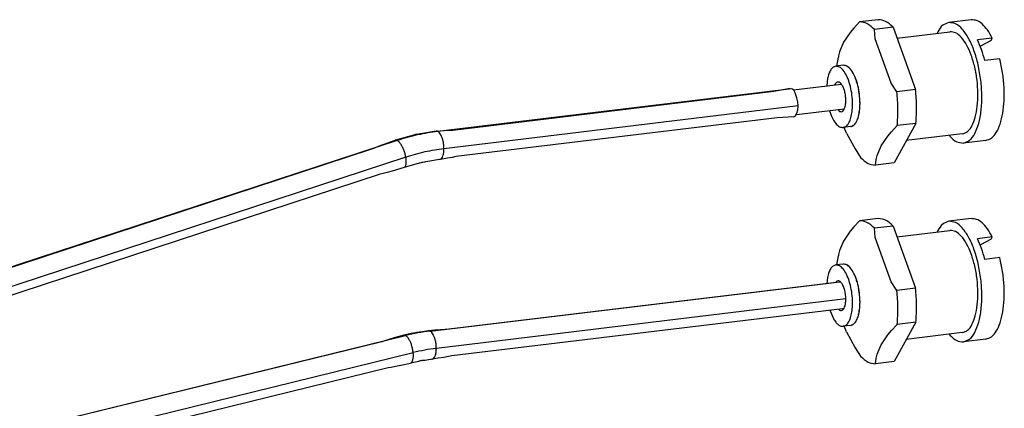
# Model space of a CAD drawing. Header units: inches. Extents: x -399 to 442, y -299 to 295.
# Tile 134 of 138: x 325 to 364, y 16 to 31. Entities that reach past the tile are written whole.
import ezdxf

# ---------------------------------------------------------------- set-up
doc = ezdxf.new("R2010")
doc.units = ezdxf.units.IN

# ---------------------------------------------------------------- blocks, each defined once
blk = doc.blocks.new('cable_1_2', base_point=(326.071, 2.746))
at = {"color": 7, "linetype": 'Continuous'}
for p, q in [((444.228, 35.169), (446.554, 35.449)), ((427.688, 33.223), (443.279, 35.105)), ((443.279, 35.105), (444.071, 35.251)), ((444.243, 35.155), (444.157, 35.232)), ((444.321, 35.027), (444.243, 35.155)), ((444.403, 34.795), (444.321, 35.027)), ((444.44, 34.595), (444.403, 34.795)), ((444.453, 34.392), (444.44, 34.595)), ((444.321, 33.902), (444.403, 34.044)), ((444.373, 33.978), (446.699, 34.258)), ((444.403, 34.044), (444.44, 34.202)), ((444.44, 34.202), (444.453, 34.392)), ((443.434, 33.814), (427.843, 31.932)), ((444.243, 33.861), (443.434, 33.814)), ((444.157, 33.88), (444.243, 33.861)), ((444.243, 33.861), (444.321, 33.902)), ((425.884, 32.999), (425.841, 32.988)), ((425.931, 33.008), (425.884, 32.999)), ((426.036, 33.024), (425.931, 33.008)), ((426.091, 33.036), (426.036, 33.024)), ((426.214, 33.059), (426.091, 33.036)), ((426.884, 33.176), (426.214, 33.059)), ((426.884, 33.176), (427.263, 33.204)), ((427.263, 33.204), (427.506, 33.217)), ((427.506, 33.217), (427.688, 33.223)), ((424.078, 32.433), (424.315, 32.522)), ((424.315, 32.522), (424.893, 32.731)), ((424.907, 32.736), (424.893, 32.731)), ((425.383, 32.866), (424.907, 32.736)), ((425.605, 32.926), (425.383, 32.866)), ((425.69, 32.949), (425.605, 32.926)), ((425.735, 32.96), (425.69, 32.949)), ((425.762, 32.966), (425.735, 32.96)), ((425.841, 32.988), (425.762, 32.966)), ((346.333, 6.914), (423.758, 32.304)), ((423.758, 32.304), (423.898, 32.362)), ((423.898, 32.362), (424.078, 32.433)), ((425.948, 31.573), (425.336, 31.404)), ((426.021, 31.595), (425.948, 31.573)), ((426.059, 31.607), (426.021, 31.595)), ((426.082, 31.614), (426.059, 31.607)), ((426.149, 31.634), (426.082, 31.614)), ((426.187, 31.644), (426.149, 31.634)), ((426.227, 31.652), (426.187, 31.644)), ((426.317, 31.666), (426.227, 31.652)), ((426.365, 31.673), (426.317, 31.666)), ((426.472, 31.69), (426.365, 31.673)), ((427.046, 31.786), (426.472, 31.69)), ((427.094, 31.793), (427.046, 31.786)), ((427.072, 31.791), (427.046, 31.786)), ((427.426, 31.85), (427.094, 31.793)), ((427.665, 31.895), (427.426, 31.85)), ((427.843, 31.932), (427.665, 31.895)), ((424.308, 31.111), (424.161, 31.074)), ((424.496, 31.16), (424.308, 31.111)), ((424.739, 31.228), (424.496, 31.16)), ((425.336, 31.404), (424.739, 31.228)), ((424.161, 31.074), (346.737, 5.685))]:
    blk.add_line(p, q, dxfattribs=at)
at = {"color": 1, "linetype": 'Continuous'}
for p, q in [((444.157, 35.232), (426.965, 33.157)), ((444.453, 34.392), (427.261, 32.317)), ((424.993, 32.717), (345.259, 6.57)), ((425.41, 31.903), (345.676, 5.757))]:
    blk.add_line(p, q, dxfattribs=at)
for points, knots in [([(426.965, 33.157), (426.633, 33.108), (425.965, 33.01), (425.318, 32.815), (424.993, 32.717)], [0, 0, 0, 0, 1.005116, 2.023083, 2.023083, 2.023083, 2.023083]), ([(427.261, 32.317), (427.259, 32.377), (427.255, 32.498), (427.225, 32.674), (427.18, 32.839), (427.12, 32.978), (427.053, 33.09), (426.992, 33.137), (426.965, 33.157)], [0, 0, 0, 0, 0.180876, 0.3627706, 0.5354237, 0.6895815, 0.8183122, 0.9190974, 0.9190974, 0.9190974, 0.9190974]), ([(424.993, 32.717), (424.985, 32.721), (424.971, 32.728), (424.956, 32.732), (424.948, 32.734)], [0, 0, 0, 0, 0.02529586, 0.04827757, 0.04827757, 0.04827757, 0.04827757]), ([(425.41, 31.903), (425.397, 31.962), (425.372, 32.079), (425.313, 32.249), (425.243, 32.407), (425.164, 32.542), (425.085, 32.649), (425.021, 32.696), (424.993, 32.717)], [0, 0, 0, 0, 0.1784684, 0.3611318, 0.5371047, 0.6961502, 0.8298382, 0.9332141, 0.9332141, 0.9332141, 0.9332141]), ([(427.261, 32.317), (426.949, 32.271), (426.322, 32.179), (425.715, 31.996), (425.41, 31.903)], [0, 0, 0, 0, 0.943399, 1.898858, 1.898858, 1.898858, 1.898858]), ([(427.072, 31.791), (427.1, 31.808), (427.165, 31.849), (427.217, 31.975), (427.255, 32.132), (427.259, 32.252), (427.261, 32.317)], [0, 0, 0, 0, 0.0961525, 0.2255028, 0.3907784, 0.5838942, 0.5838942, 0.5838942, 0.5838942]), ([(425.336, 31.404), (425.357, 31.42), (425.409, 31.461), (425.432, 31.582), (425.437, 31.73), (425.42, 31.842), (425.41, 31.903)], [0, 0, 0, 0, 0.0797258, 0.1932954, 0.3462455, 0.5312145, 0.5312145, 0.5312145, 0.5312145])]:
    blk.add_open_spline(points, degree=3, knots=knots, dxfattribs=at)
at = {"color": 7, "linetype": 'Continuous'}
for points, knots in [([(426.965, 33.157), (426.952, 33.164), (426.926, 33.176), (426.898, 33.176), (426.884, 33.176)], [0, 0, 0, 0, 0.04396353, 0.08415582, 0.08415582, 0.08415582, 0.08415582]), ([(424.948, 32.734), (424.941, 32.736), (424.928, 32.738), (424.914, 32.736), (424.907, 32.736)], [0, 0, 0, 0, 0.02110319, 0.04093203, 0.04093203, 0.04093203, 0.04093203]), ([(425.321, 31.399), (425.323, 31.4), (425.328, 31.401), (425.333, 31.403), (425.336, 31.404)], [0, 0, 0, 0, 0.00776394, 0.01549883, 0.01549883, 0.01549883, 0.01549883])]:
    blk.add_open_spline(points, degree=3, knots=knots, dxfattribs=at)
blk = doc.blocks.new('cable_3', base_point=(326.068, -0.152))
at = {"color": 7, "linetype": 'Continuous'}
for p, q in [((446.45, 25.828), (427.49, 23.54)), ((446.505, 25.838), (446.45, 25.828)), ((446.606, 24.537), (427.646, 22.249)), ((446.664, 24.541), (446.606, 24.537)), ((426.507, 23.471), (426.215, 23.425)), ((426.817, 23.498), (426.507, 23.471)), ((427.098, 23.518), (426.817, 23.498)), ((427.316, 23.532), (427.098, 23.518)), ((427.49, 23.54), (427.316, 23.532)), ((424.39, 22.986), (424.236, 22.936)), ((424.586, 23.047), (424.39, 22.986)), ((424.843, 23.122), (424.586, 23.047)), ((425.31, 23.253), (424.843, 23.122)), ((425.668, 23.328), (425.31, 23.253)), ((425.745, 23.342), (425.668, 23.328)), ((425.784, 23.349), (425.745, 23.342)), ((425.808, 23.352), (425.784, 23.349)), ((425.873, 23.367), (425.808, 23.352)), ((425.907, 23.373), (425.873, 23.367)), ((425.944, 23.379), (425.907, 23.373)), ((426.022, 23.39), (425.944, 23.379)), ((426.051, 23.396), (426.022, 23.39)), ((426.103, 23.406), (426.051, 23.396)), ((426.215, 23.425), (426.103, 23.406)), ((424.236, 22.936), (345.95, 3.754)), ((426.127, 22.004), (426.071, 21.991)), ((426.156, 22.01), (426.127, 22.004)), ((426.187, 22.016), (426.156, 22.01)), ((426.254, 22.025), (426.187, 22.016)), ((426.28, 22.027), (426.254, 22.025)), ((426.325, 22.032), (426.28, 22.027)), ((426.423, 22.045), (426.325, 22.032)), ((426.682, 22.082), (426.423, 22.045)), ((426.982, 22.13), (426.682, 22.082)), ((427.26, 22.176), (426.982, 22.13)), ((427.475, 22.215), (427.26, 22.176)), ((427.646, 22.249), (427.475, 22.215)), ((346.258, 2.495), (424.545, 21.678)), ((424.545, 21.678), (424.704, 21.704)), ((424.704, 21.704), (424.906, 21.741)), ((424.906, 21.741), (425.169, 21.793)), ((425.169, 21.793), (425.632, 21.891)), ((425.952, 21.961), (425.632, 21.891)), ((425.648, 21.895), (425.632, 21.891)), ((426.018, 21.977), (425.952, 21.961)), ((426.051, 21.985), (426.018, 21.977)), ((426.071, 21.991), (426.051, 21.985))]:
    blk.add_line(p, q, dxfattribs=at)
at = {"color": 1, "linetype": 'Continuous'}
for p, q in [((445.411, 25.724), (446.488, 25.854)), ((426.595, 23.453), (445.411, 25.724)), ((445.707, 24.884), (426.891, 22.613)), ((446.774, 25.013), (445.707, 24.884)), ((426.573, 23.464), (426.595, 23.453)), ((344.95, 3.522), (425.397, 23.234)), ((425.374, 23.245), (425.397, 23.234)), ((345.319, 2.695), (425.767, 22.408))]:
    blk.add_line(p, q, dxfattribs=at)
for points, knots in [([(426.595, 23.453), (426.394, 23.426), (425.992, 23.371), (425.596, 23.28), (425.397, 23.234)], [0, 0, 0, 0, 0.606501, 1.217626, 1.217626, 1.217626, 1.217626]), ([(426.891, 22.613), (426.889, 22.673), (426.884, 22.794), (426.854, 22.97), (426.809, 23.135), (426.749, 23.274), (426.683, 23.386), (426.622, 23.433), (426.595, 23.453)], [0, 0, 0, 0, 0.180876, 0.3627706, 0.5354237, 0.6895815, 0.8183122, 0.9190974, 0.9190974, 0.9190974, 0.9190974]), ([(425.767, 22.408), (425.758, 22.467), (425.741, 22.586), (425.694, 22.759), (425.634, 22.92), (425.562, 23.057), (425.488, 23.167), (425.425, 23.214), (425.397, 23.234)], [0, 0, 0, 0, 0.1794954, 0.3619674, 0.536771, 0.6940401, 0.8259033, 0.928313, 0.928313, 0.928313, 0.928313]), ([(426.891, 22.613), (426.702, 22.587), (426.325, 22.536), (425.953, 22.45), (425.767, 22.408)], [0, 0, 0, 0, 0.569259, 1.142859, 1.142859, 1.142859, 1.142859]), ([(426.682, 22.082), (426.712, 22.096), (426.783, 22.128), (426.842, 22.257), (426.884, 22.419), (426.888, 22.545), (426.891, 22.613)], [0, 0, 0, 0, 0.096765, 0.2279071, 0.399681, 0.6033394, 0.6033394, 0.6033394, 0.6033394]), ([(425.648, 21.895), (425.672, 21.912), (425.729, 21.954), (425.763, 22.077), (425.781, 22.229), (425.772, 22.345), (425.767, 22.408)], [0, 0, 0, 0, 0.0863555, 0.2061535, 0.3637248, 0.5515152, 0.5515152, 0.5515152, 0.5515152])]:
    blk.add_open_spline(points, degree=3, knots=knots, dxfattribs=at)
at = {"color": 7, "linetype": 'Continuous'}
for points, knots in [([(426.573, 23.464), (426.565, 23.466), (426.551, 23.471), (426.536, 23.472), (426.529, 23.473)], [0, 0, 0, 0, 0.02293764, 0.04483894, 0.04483894, 0.04483894, 0.04483894]), ([(425.374, 23.245), (425.363, 23.249), (425.342, 23.256), (425.32, 23.254), (425.31, 23.253)], [0, 0, 0, 0, 0.03437207, 0.06590348, 0.06590348, 0.06590348, 0.06590348]), ([(426.661, 22.081), (426.664, 22.081), (426.671, 22.081), (426.678, 22.082), (426.682, 22.082)], [0, 0, 0, 0, 0.01073905, 0.02142696, 0.02142696, 0.02142696, 0.02142696])]:
    blk.add_open_spline(points, degree=3, knots=knots, dxfattribs=at)
blk = doc.blocks.new('p2__254', base_point=(449.258, 22.905))
at = {"color": 7, "linetype": 'Continuous'}
for p, q in [((452.867, 28.919), (451.779, 28.788)), ((449.258, 28.03), (451.833, 28.341)), ((451.236, 28.336), (451.211, 28.266)), ((453.886, 28.031), (453.161, 27.943)), ((453.825, 27.922), (453.314, 27.644)), ((453.825, 27.922), (453.886, 28.031)), ((453.314, 27.644), (453.283, 27.627)), ((454.25, 27.023), (453.525, 26.936)), ((452.432, 23.377), (449.712, 23.049)), ((451.806, 23.302), (451.831, 23.262)), ((453.574, 23.062), (452.486, 22.93))]:
    blk.add_line(p, q, dxfattribs=at)
for points, knots in [([(451.779, 28.788), (451.674, 28.752), (451.438, 28.672), (451.308, 28.456), (451.236, 28.336)], [0, 0, 0, 0, 0.3220779, 0.7269883, 0.7269883, 0.7269883, 0.7269883]), ([(453.331, 25.98), (453.293, 26.234), (453.22, 26.728), (453.019, 27.414), (452.765, 28.002), (452.47, 28.441), (452.144, 28.752), (451.891, 28.777), (451.779, 28.788)], [0, 0, 0, 0, 0.769135, 1.495875, 2.141147, 2.676407, 3.093152, 3.422448, 3.422448, 3.422448, 3.422448]), ([(453.886, 28.031), (453.811, 28.167), (453.675, 28.417), (453.421, 28.709), (453.151, 28.905), (452.956, 28.915), (452.867, 28.919)], [0, 0, 0, 0, 0.463848, 0.850132, 1.16225, 1.424903, 1.424903, 1.424903, 1.424903]), ([(452.432, 23.377), (452.522, 23.408), (452.724, 23.479), (452.929, 23.798), (453.083, 24.215), (453.175, 24.746), (453.2, 25.347), (453.157, 25.983), (453.048, 26.611), (452.88, 27.188), (452.665, 27.682), (452.416, 28.051), (452.141, 28.311), (451.927, 28.332), (451.833, 28.341)], [0, 0, 0, 0, 0.277533, 0.628187, 1.078208, 1.620783, 2.232297, 2.880281, 3.528265, 4.139778, 4.682353, 5.132374, 5.483028, 5.760561, 5.760561, 5.760561, 5.760561]), ([(453.525, 26.936), (453.475, 27.116), (453.38, 27.462), (453.231, 27.788), (453.161, 27.943)], [0, 0, 0, 0, 0.561194, 1.073095, 1.073095, 1.073095, 1.073095]), ([(453.574, 23.062), (453.668, 23.092), (453.879, 23.16), (454.109, 23.467), (454.289, 23.878), (454.411, 24.405), (454.472, 25.013), (454.466, 25.675), (454.4, 26.354), (454.3, 26.801), (454.25, 27.023)], [0, 0, 0, 0, 0.292134, 0.649223, 1.09944, 1.642171, 2.261161, 2.931404, 3.623095, 4.304592, 4.304592, 4.304592, 4.304592]), ([(452.486, 22.93), (452.591, 22.967), (452.828, 23.05), (453.07, 23.422), (453.252, 23.91), (453.36, 24.532), (453.396, 25.236), (453.353, 25.727), (453.331, 25.98)], [0, 0, 0, 0, 0.325684, 0.736492, 1.263296, 1.898507, 2.614933, 3.375011, 3.375011, 3.375011, 3.375011]), ([(451.831, 23.262), (451.933, 23.156), (452.114, 22.966), (452.372, 22.941), (452.486, 22.93)], [0, 0, 0, 0, 0.4227186, 0.7556308, 0.7556308, 0.7556308, 0.7556308])]:
    blk.add_open_spline(points, degree=3, knots=knots, dxfattribs=at)
blk = doc.blocks.new('19S54A-270_01__255', base_point=(449.258, 22.905))
blk.add_blockref('p2__254', (449.258, 22.905))
blk = doc.blocks.new('p2__256', base_point=(446.339, 21.848))
at = {"color": 7, "linetype": 'Continuous'}
for p, q in [((447.445, 28.818), (447.162, 28.513)), ((448.351, 28.927), (447.445, 28.818)), ((446.991, 28.308), (446.666, 27.828)), ((447.162, 28.513), (446.991, 28.308)), ((449.066, 28.559), (448.16, 28.449)), ((448.199, 28.004), (448.16, 28.449)), ((449.066, 28.559), (450.163, 25.531)), ((446.666, 27.828), (446.469, 27.362)), ((448.983, 25.839), (448.199, 28.004)), ((446.469, 27.362), (446.423, 27.174)), ((446.339, 26.671), (446.412, 27.111)), ((446.423, 27.174), (446.412, 27.111)), ((446.82, 26.674), (446.806, 26.675)), ((446.9, 26.596), (446.82, 26.674)), ((447.063, 26.438), (447.042, 26.459)), ((447.131, 26.3), (447.063, 26.438)), ((447.271, 26.017), (447.247, 26.066)), ((447.315, 25.846), (447.271, 26.017)), ((449.256, 25.422), (448.983, 25.839)), ((447.412, 25.475), (447.392, 25.552)), ((447.428, 25.302), (447.412, 25.475)), ((450.163, 25.531), (449.256, 25.422)), ((447.452, 24.747), (447.465, 24.893)), ((447.465, 24.893), (447.456, 24.992)), ((447.421, 24.361), (447.429, 24.466)), ((447.387, 24.261), (447.421, 24.361)), ((446.815, 23.42), (446.698, 23.692)), ((447.05, 23.752), (447.084, 23.75)), ((447.084, 23.75), (447.127, 23.795)), ((448.816, 23.272), (448.987, 23.476)), ((448.987, 23.476), (449.269, 23.78)), ((450.175, 23.889), (449.117, 21.971)), ((450.175, 23.889), (449.269, 23.78)), ((446.815, 23.42), (447.222, 22.647)), ((448.491, 22.791), (448.816, 23.272)), ((447.222, 22.647), (447.495, 22.23)), ((448.294, 22.326), (448.491, 22.791)), ((448.211, 21.862), (448.247, 22.136)), ((448.247, 22.136), (448.294, 22.326)), ((449.117, 21.971), (448.211, 21.862))]:
    blk.add_line(p, q, dxfattribs=at)
for points, knots in [([(448.16, 28.449), (448.049, 28.561), (447.848, 28.762), (447.569, 28.801), (447.445, 28.818)], [0, 0, 0, 0, 0.4579548, 0.8245096, 0.8245096, 0.8245096, 0.8245096]), ([(449.066, 28.559), (448.955, 28.67), (448.754, 28.872), (448.475, 28.91), (448.351, 28.927)], [0, 0, 0, 0, 0.4579548, 0.8245096, 0.8245096, 0.8245096, 0.8245096]), ([(449.269, 23.78), (449.288, 24.046), (449.328, 24.594), (449.281, 25.141), (449.256, 25.422)], [0, 0, 0, 0, 0.799361, 1.644547, 1.644547, 1.644547, 1.644547]), ([(450.175, 23.889), (450.195, 24.155), (450.235, 24.703), (450.187, 25.25), (450.163, 25.531)], [0, 0, 0, 0, 0.799361, 1.644547, 1.644547, 1.644547, 1.644547]), ([(447.495, 22.23), (447.607, 22.118), (447.807, 21.917), (448.086, 21.879), (448.211, 21.862)], [0, 0, 0, 0, 0.4579548, 0.8245096, 0.8245096, 0.8245096, 0.8245096])]:
    blk.add_open_spline(points, degree=3, knots=knots, dxfattribs=at)
blk = doc.blocks.new('19S54A-270_02__257', base_point=(446.339, 21.848))
blk.add_blockref('p2__256', (446.339, 21.848))
blk = doc.blocks.new('23K102-270_03__258', base_point=(445.853, 23.677))
at = {"color": 7, "linetype": 'Continuous'}
for p, q in [((446.651, 26.708), (446.288, 26.665)), ((445.884, 26.062), (445.853, 25.756)), ((446.346, 25.886), (446.269, 25.807)), ((446.001, 24.464), (446.169, 24.063)), ((446.429, 24.516), (446.474, 24.472)), ((447.01, 23.73), (446.648, 23.686))]:
    blk.add_line(p, q, dxfattribs=at)
for points, knots in [([(446.288, 26.665), (446.243, 26.651), (446.144, 26.62), (446.031, 26.481), (445.939, 26.293), (445.903, 26.143), (445.884, 26.062)], [0, 0, 0, 0, 0.1392802, 0.3065923, 0.5152217, 0.7662287, 0.7662287, 0.7662287, 0.7662287]), ([(447.094, 25.053), (447.08, 25.194), (447.053, 25.471), (446.955, 25.86), (446.825, 26.199), (446.668, 26.455), (446.492, 26.641), (446.35, 26.657), (446.288, 26.665)], [0, 0, 0, 0, 0.424075, 0.833037, 1.200634, 1.506473, 1.742082, 1.92365, 1.92365, 1.92365, 1.92365]), ([(447.457, 25.097), (447.443, 25.238), (447.415, 25.515), (447.318, 25.904), (447.187, 26.243), (447.03, 26.499), (446.854, 26.684), (446.713, 26.701), (446.651, 26.708)], [0, 0, 0, 0, 0.424073, 0.833033, 1.200629, 1.506467, 1.742076, 1.923644, 1.923644, 1.923644, 1.923644]), ([(446.775, 25.018), (446.771, 25.096), (446.763, 25.252), (446.715, 25.472), (446.645, 25.664), (446.559, 25.804), (446.455, 25.902), (446.379, 25.89), (446.346, 25.886)], [0, 0, 0, 0, 0.23509, 0.466512, 0.674262, 0.842717, 0.966472, 1.063293, 1.063293, 1.063293, 1.063293]), ([(446.474, 24.472), (446.5, 24.463), (446.552, 24.444), (446.637, 24.487), (446.698, 24.573), (446.743, 24.695), (446.771, 24.848), (446.773, 24.959), (446.775, 25.018)], [0, 0, 0, 0, 0.0808844, 0.1609925, 0.2618478, 0.3914612, 0.5480658, 0.7249207, 0.7249207, 0.7249207, 0.7249207]), ([(446.648, 23.686), (446.697, 23.702), (446.806, 23.738), (446.925, 23.901), (447.017, 24.116), (447.077, 24.393), (447.108, 24.712), (447.099, 24.937), (447.094, 25.053)], [0, 0, 0, 0, 0.151714, 0.338261, 0.574278, 0.858898, 1.182931, 1.532578, 1.532578, 1.532578, 1.532578]), ([(447.01, 23.73), (447.06, 23.746), (447.169, 23.782), (447.287, 23.944), (447.379, 24.16), (447.44, 24.437), (447.47, 24.756), (447.461, 24.98), (447.457, 25.097)], [0, 0, 0, 0, 0.151714, 0.338261, 0.574278, 0.858897, 1.18293, 1.532575, 1.532575, 1.532575, 1.532575]), ([(446.169, 24.063), (446.205, 24.005), (446.271, 23.897), (446.391, 23.772), (446.518, 23.69), (446.607, 23.688), (446.648, 23.686)], [0, 0, 0, 0, 0.2053345, 0.3773528, 0.5187552, 0.6404488, 0.6404488, 0.6404488, 0.6404488])]:
    blk.add_open_spline(points, degree=3, knots=knots, dxfattribs=at)
blk = doc.blocks.new('19S54A-270_ASM__259', base_point=(445.853, 21.848))
for name, p in [('19S54A-270_02__257', (446.339, 21.848)), ('19S54A-270_01__255', (449.258, 22.905)), ('23K102-270_03__258', (445.853, 23.677))]:
    blk.add_blockref(name, p)
blk = doc.blocks.new('19s54a-270_asm_stp_5', base_point=(445.853, 21.848))
blk.add_blockref('19S54A-270_ASM__259', (445.853, 21.848))
blk = doc.blocks.new('p2__285', base_point=(449.258, 32.564))
at = {"color": 7, "linetype": 'Continuous'}
for p, q in [((452.867, 38.578), (451.779, 38.447)), ((449.258, 37.69), (451.833, 38)), ((451.236, 37.995), (451.211, 37.925)), ((453.886, 37.69), (453.161, 37.603)), ((453.314, 37.303), (453.283, 37.286)), ((453.825, 37.581), (453.314, 37.303)), ((453.825, 37.581), (453.886, 37.69)), ((454.25, 36.682), (453.525, 36.595)), ((452.432, 33.036), (449.712, 32.708)), ((451.806, 32.961), (451.831, 32.921)), ((453.574, 32.721), (452.486, 32.59))]:
    blk.add_line(p, q, dxfattribs=at)
for points, knots in [([(451.779, 38.447), (451.674, 38.411), (451.438, 38.331), (451.308, 38.115), (451.236, 37.995)], [0, 0, 0, 0, 0.3220773, 0.726986, 0.726986, 0.726986, 0.726986]), ([(453.331, 35.639), (453.293, 35.893), (453.22, 36.387), (453.019, 37.073), (452.765, 37.661), (452.47, 38.1), (452.144, 38.411), (451.891, 38.436), (451.779, 38.447)], [0, 0, 0, 0, 0.769133, 1.495872, 2.141144, 2.676405, 3.093152, 3.422448, 3.422448, 3.422448, 3.422448]), ([(453.886, 37.69), (453.811, 37.826), (453.675, 38.076), (453.421, 38.369), (453.151, 38.565), (452.956, 38.574), (452.867, 38.578)], [0, 0, 0, 0, 0.46385, 0.850137, 1.162256, 1.424909, 1.424909, 1.424909, 1.424909]), ([(452.432, 33.036), (452.522, 33.068), (452.724, 33.138), (452.929, 33.457), (453.083, 33.874), (453.175, 34.406), (453.2, 35.006), (453.157, 35.642), (453.048, 36.27), (452.88, 36.847), (452.665, 37.341), (452.416, 37.71), (452.141, 37.971), (451.927, 37.991), (451.833, 38)], [0, 0, 0, 0, 0.277533, 0.628187, 1.078208, 1.620781, 2.232292, 2.880272, 3.528253, 4.139764, 4.682337, 5.132357, 5.483011, 5.760544, 5.760544, 5.760544, 5.760544]), ([(453.525, 36.595), (453.475, 36.776), (453.38, 37.121), (453.231, 37.447), (453.161, 37.603)], [0, 0, 0, 0, 0.561194, 1.073095, 1.073095, 1.073095, 1.073095]), ([(453.574, 32.721), (453.668, 32.751), (453.879, 32.819), (454.109, 33.127), (454.289, 33.537), (454.411, 34.064), (454.472, 34.673), (454.466, 35.334), (454.4, 36.014), (454.3, 36.461), (454.25, 36.682)], [0, 0, 0, 0, 0.292134, 0.649223, 1.099439, 1.642171, 2.261162, 2.931406, 3.6231, 4.304599, 4.304599, 4.304599, 4.304599]), ([(452.486, 32.59), (452.591, 32.626), (452.828, 32.709), (453.07, 33.081), (453.252, 33.569), (453.36, 34.191), (453.396, 34.895), (453.353, 35.386), (453.331, 35.639)], [0, 0, 0, 0, 0.325683, 0.736491, 1.263292, 1.8985, 2.614921, 3.374994, 3.374994, 3.374994, 3.374994]), ([(451.831, 32.921), (451.933, 32.815), (452.114, 32.626), (452.372, 32.601), (452.486, 32.59)], [0, 0, 0, 0, 0.42273, 0.7556494, 0.7556494, 0.7556494, 0.7556494])]:
    blk.add_open_spline(points, degree=3, knots=knots, dxfattribs=at)
blk = doc.blocks.new('19S54A-270_01__286', base_point=(449.258, 32.564))
blk.add_blockref('p2__285', (449.258, 32.564))
blk = doc.blocks.new('p2__287', base_point=(446.339, 31.507))
at = {"color": 7, "linetype": 'Continuous'}
for p, q in [((447.445, 38.477), (447.162, 38.172)), ((448.351, 38.586), (447.445, 38.477)), ((446.991, 37.967), (446.666, 37.488)), ((447.162, 38.172), (446.991, 37.967)), ((449.066, 38.218), (448.16, 38.109)), ((448.199, 37.663), (448.16, 38.109)), ((449.066, 38.218), (450.163, 35.19)), ((446.666, 37.488), (446.469, 37.022)), ((448.983, 35.498), (448.199, 37.663)), ((446.423, 36.833), (446.412, 36.771)), ((446.469, 37.022), (446.423, 36.833)), ((446.339, 36.33), (446.412, 36.771)), ((446.82, 36.333), (446.806, 36.334)), ((446.9, 36.256), (446.82, 36.333)), ((447.063, 36.098), (447.042, 36.118)), ((447.131, 35.959), (447.063, 36.098)), ((447.271, 35.677), (447.247, 35.725)), ((447.315, 35.505), (447.271, 35.677)), ((449.256, 35.081), (448.983, 35.498)), ((447.412, 35.134), (447.392, 35.211)), ((447.428, 34.962), (447.412, 35.134)), ((450.163, 35.19), (449.256, 35.081)), ((447.452, 34.407), (447.465, 34.552)), ((447.465, 34.552), (447.456, 34.651)), ((447.387, 33.92), (447.421, 34.02)), ((447.421, 34.02), (447.429, 34.125)), ((450.175, 33.548), (449.117, 31.63)), ((450.175, 33.548), (449.269, 33.439)), ((446.815, 33.079), (446.698, 33.352)), ((446.815, 33.079), (447.222, 32.306)), ((447.05, 33.411), (447.084, 33.41)), ((447.084, 33.41), (447.127, 33.454)), ((448.816, 32.931), (448.987, 33.135)), ((448.987, 33.135), (449.269, 33.439)), ((448.491, 32.45), (448.816, 32.931)), ((447.222, 32.306), (447.495, 31.889)), ((448.294, 31.986), (448.491, 32.45)), ((448.211, 31.521), (448.247, 31.796)), ((449.117, 31.63), (448.211, 31.521)), ((448.247, 31.796), (448.294, 31.986))]:
    blk.add_line(p, q, dxfattribs=at)
for points, knots in [([(448.16, 38.109), (448.049, 38.22), (447.848, 38.421), (447.569, 38.46), (447.445, 38.477)], [0, 0, 0, 0, 0.4579548, 0.8245096, 0.8245096, 0.8245096, 0.8245096]), ([(449.066, 38.218), (448.955, 38.33), (448.754, 38.531), (448.475, 38.569), (448.351, 38.586)], [0, 0, 0, 0, 0.4579548, 0.8245096, 0.8245096, 0.8245096, 0.8245096]), ([(449.269, 33.439), (449.288, 33.705), (449.328, 34.253), (449.281, 34.8), (449.256, 35.081)], [0, 0, 0, 0, 0.799361, 1.644547, 1.644547, 1.644547, 1.644547]), ([(450.175, 33.548), (450.195, 33.815), (450.235, 34.362), (450.187, 34.909), (450.163, 35.19)], [0, 0, 0, 0, 0.799361, 1.644547, 1.644547, 1.644547, 1.644547]), ([(447.495, 31.889), (447.607, 31.777), (447.807, 31.576), (448.086, 31.538), (448.211, 31.521)], [0, 0, 0, 0, 0.4579548, 0.8245096, 0.8245096, 0.8245096, 0.8245096])]:
    blk.add_open_spline(points, degree=3, knots=knots, dxfattribs=at)
blk = doc.blocks.new('19S54A-270_02__288', base_point=(446.339, 31.507))
blk.add_blockref('p2__287', (446.339, 31.507))
blk = doc.blocks.new('23K102-270_03__289', base_point=(445.848, 33.331))
at = {"color": 7, "linetype": 'Continuous'}
for p, q in [((446.651, 36.368), (446.288, 36.324)), ((445.884, 35.721), (445.848, 35.364)), ((446.248, 35.444), (446.237, 35.411)), ((446.553, 35.451), (446.552, 35.449)), ((445.984, 34.172), (445.988, 34.156)), ((446.382, 34.22), (446.474, 34.132)), ((446.686, 34.257), (446.696, 34.247)), ((447.01, 33.389), (446.648, 33.346))]:
    blk.add_line(p, q, dxfattribs=at)
for points, knots in [([(447.457, 34.756), (447.443, 34.897), (447.415, 35.174), (447.318, 35.563), (447.187, 35.902), (447.03, 36.158), (446.854, 36.344), (446.713, 36.36), (446.651, 36.368)], [0, 0, 0, 0, 0.424075, 0.833037, 1.200633, 1.506471, 1.742079, 1.923647, 1.923647, 1.923647, 1.923647]), ([(446.288, 36.324), (446.243, 36.31), (446.144, 36.28), (446.031, 36.14), (445.939, 35.952), (445.903, 35.803), (445.884, 35.721)], [0, 0, 0, 0, 0.1392785, 0.3065886, 0.5152147, 0.766217, 0.766217, 0.766217, 0.766217]), ([(447.094, 34.713), (447.08, 34.853), (447.053, 35.13), (446.955, 35.519), (446.825, 35.859), (446.668, 36.115), (446.492, 36.3), (446.35, 36.317), (446.288, 36.324)], [0, 0, 0, 0, 0.424076, 0.833039, 1.200635, 1.506472, 1.74208, 1.923647, 1.923647, 1.923647, 1.923647]), ([(446.775, 34.677), (446.771, 34.748), (446.765, 34.888), (446.725, 35.09), (446.667, 35.271), (446.592, 35.417), (446.508, 35.518), (446.407, 35.568), (446.304, 35.533), (446.268, 35.476), (446.248, 35.444)], [0, 0, 0, 0, 0.211429, 0.421578, 0.615583, 0.78089, 0.910137, 1.006846, 1.094869, 1.206368, 1.206368, 1.206368, 1.206368]), ([(446.474, 34.132), (446.5, 34.122), (446.552, 34.103), (446.637, 34.146), (446.698, 34.232), (446.743, 34.354), (446.771, 34.507), (446.773, 34.618), (446.775, 34.677)], [0, 0, 0, 0, 0.0808837, 0.1609912, 0.2618457, 0.3914578, 0.5480608, 0.724914, 0.724914, 0.724914, 0.724914]), ([(446.648, 33.346), (446.697, 33.362), (446.806, 33.397), (446.925, 33.56), (447.017, 33.776), (447.077, 34.053), (447.108, 34.371), (447.099, 34.596), (447.094, 34.713)], [0, 0, 0, 0, 0.151715, 0.338263, 0.574282, 0.858905, 1.182942, 1.532593, 1.532593, 1.532593, 1.532593]), ([(447.01, 33.389), (447.06, 33.405), (447.169, 33.441), (447.287, 33.604), (447.379, 33.819), (447.44, 34.096), (447.47, 34.415), (447.461, 34.64), (447.457, 34.756)], [0, 0, 0, 0, 0.151714, 0.338262, 0.574281, 0.858902, 1.182937, 1.532586, 1.532586, 1.532586, 1.532586]), ([(445.988, 34.156), (446.029, 34.038), (446.105, 33.821), (446.265, 33.56), (446.442, 33.371), (446.585, 33.353), (446.648, 33.346)], [0, 0, 0, 0, 0.373884, 0.685168, 0.924626, 1.108442, 1.108442, 1.108442, 1.108442])]:
    blk.add_open_spline(points, degree=3, knots=knots, dxfattribs=at)
blk = doc.blocks.new('19S54A-270_ASM__290', base_point=(445.848, 31.507))
for name, p in [('19S54A-270_02__288', (446.339, 31.507)), ('19S54A-270_01__286', (449.258, 32.564)), ('23K102-270_03__289', (445.848, 33.331))]:
    blk.add_blockref(name, p)
blk = doc.blocks.new('19s54a-270_asm_stp_6', base_point=(445.848, 31.507))
blk.add_blockref('19S54A-270_ASM__290', (445.848, 31.507))
blk = doc.blocks.new('N2494-61605', base_point=(316.412, -16.789))
for name, p in [('19s54a-270_asm_stp_6', (445.848, 31.507)), ('cable_1_2', (326.071, 2.746)), ('19s54a-270_asm_stp_5', (445.853, 21.848)), ('cable_3', (326.068, -0.152))]:
    blk.add_blockref(name, p)
blk = doc.blocks.new('N2494-90112__404', base_point=(64.875, -291.434))
blk.add_blockref('N2494-61605', (316.412, -16.789))
blk = doc.blocks.new('gen2', base_point=(303.75, 141.25))
blk.add_blockref('N2494-90112__404', (64.875, -291.434))

msp = doc.modelspace()

# ---------------------------------------------------------------- block references
at = {"xscale": 0.8, "yscale": 0.8, "zscale": 0.8}
msp.add_blockref('gen2', (243, 113), dxfattribs=at)

doc.saveas('drawing.dxf')
